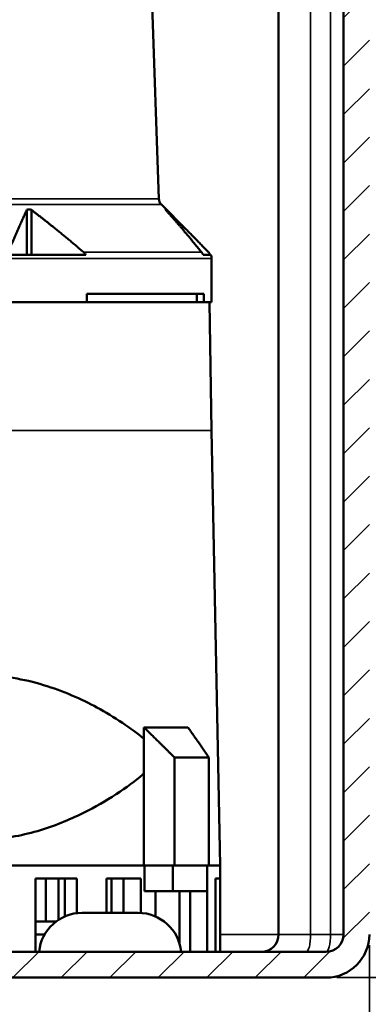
# Model space of a CAD drawing. Header units: millimetres. Extents: x 0 to 2103, y 0 to 1485.
# Tile 6 of 65: x 397 to 477, y 501 to 729. Entities that reach past the tile are written whole.
import ezdxf

# ---------------------------------------------------------------- set-up
doc = ezdxf.new("R2010")
doc.units = ezdxf.units.MM
doc.header["$LTSCALE"] = 2.5
for name, color, linetype, lineweight in [('AM_0', 7, 'Continuous', 50), ('AM_4', 7, 'Continuous', 35), ('AM_5', 7, 'Continuous', 35), ('AM_8', 7, 'Continuous', 25)]:
    doc.layers.add(name, color=color, linetype=linetype, lineweight=lineweight)
doc.styles.add('7 mm', font='arial.ttf')
doc.dimstyles.new('Schriftgröße 7', dxfattribs={"dimscale": 2.5, "dimtxt": 7, "dimasz": 2.5, "dimexe": 1.5, "dimexo": 1, "dimgap": 0.7, "dimtad": 1, "dimrnd": 1e-08, "dimtxsty": '7 mm', "dimcen": 0.09, "dimdle": 10, "dimclrd": 256, "dimclre": 256, "dimclrt": 7, "dimadec": 1, "dimazin": 2, "dimtfac": 0.357143, "dimtdec": 3, "dimtmove": 0, "dimatfit": 3, "dimfxl": 1, "dimtolj": 1, "dimtzin": 0, "dimlwd": -1, "dimlwe": -1, "dimarcsym": 0})

# ---------------------------------------------------------------- blocks, each defined once
blk = doc.blocks.new('*D58')
at = {"layer": 'AM_5', "transparency": 16777216}
for p, q in [((562.64, 687.37), (585.13, 687.37)), ((581.38, 681.12), (581.38, 513.62)), ((470.14, 507.37), (585.13, 507.37))]:
    blk.add_line(p, q, dxfattribs=at)
for points in [[(580.34, 681.12), (582.42, 681.12), (581.38, 687.37)], [(580.34, 513.62), (582.42, 513.62), (581.38, 507.37)]]:
    blk.add_solid(points, dxfattribs=at)
at = {"layer": 'Defpoints', "color": 0, "transparency": 16777216}
for p in [(560.14, 687.37), (467.64, 507.37), (581.38, 507.37)]:
    blk.add_point(p, dxfattribs=at)
at = {"layer": 'AM_5', "color": 7, "transparency": 16777216, "insert": (570.7, 582.64), "char_height": 17.5, "attachment_point": 4, "rotation": 90, "style": '7 mm'}
blk.add_mtext('\\A1;180', dxfattribs=at)
blk = doc.blocks.new('*D60')
at = {"layer": 'AM_5', "transparency": 16777216}
for p, q in [((207.64, 514.87), (207.64, 448.62)), ((477.64, 514.87), (477.64, 448.62)), ((213.89, 452.37), (471.39, 452.37))]:
    blk.add_line(p, q, dxfattribs=at)
for points in [[(213.89, 453.41), (213.89, 451.32), (207.64, 452.37)], [(471.39, 453.41), (471.39, 451.32), (477.64, 452.37)]]:
    blk.add_solid(points, dxfattribs=at)
at = {"layer": 'Defpoints', "color": 0, "transparency": 16777216}
for p in [(207.64, 517.37), (477.64, 517.37), (477.64, 452.37)]:
    blk.add_point(p, dxfattribs=at)
at = {"layer": 'AM_5', "color": 7, "transparency": 16777216, "insert": (323.18, 463.05), "char_height": 17.5, "attachment_point": 4, "style": '7 mm'}
blk.add_mtext('\\A1;270', dxfattribs=at)

msp = doc.modelspace()

# ---------------------------------------------------------------- hatches: boundary and pattern name
at = {"layer": 'AM_8'}
h = msp.add_hatch(dxfattribs=at)
h.set_pattern_fill('ANSI31', color=256, scale=63.5, style=0)
h.set_pattern_definition([(45, (0, 0), (-5.61266, 5.61266), [])])
edge = h.paths.add_edge_path()
edge.add_ellipse((455.3435, 892.3655), major_axis=(0, -3), ratio=1, start_angle=0, end_angle=70)
edge.add_line((458.1626, 891.3394), (466.9168, 915.3915))
edge.add_ellipse((469.7359, 914.3655), major_axis=(-2.8191, 1.0261), ratio=1, start_angle=290, end_angle=360, ccw=False)
edge.add_line((469.7359, 917.3655), (505.8647, 917.3655))
edge.add_ellipse((505.8647, 906.3655), major_axis=(0, 11), ratio=1, start_angle=210, end_angle=360, ccw=False)
edge.add_line((511.3647, 896.8392), (480.1353, 878.8089))
edge.add_ellipse((482.6353, 874.4787), major_axis=(-2.5, 4.3301), ratio=1, start_angle=0, end_angle=60)
edge.add_line((477.6353, 874.4787), (477.6353, 517.3655))
edge.add_ellipse((467.6353, 517.3655), major_axis=(10, 0), ratio=1, start_angle=270, end_angle=360, ccw=False)
edge.add_line((467.6353, 507.3655), (217.6353, 507.3655))
edge.add_ellipse((217.6353, 517.3655), major_axis=(0, -10), ratio=1, start_angle=270, end_angle=360, ccw=False)
edge.add_line((207.6353, 517.3655), (207.6353, 874.4787))
edge.add_ellipse((202.6353, 874.4787), major_axis=(5, 0), ratio=1, start_angle=0, end_angle=60)
edge.add_line((205.1353, 878.8089), (173.9058, 896.8392))
edge.add_ellipse((179.4058, 906.3655), major_axis=(-5.5, -9.5263), ratio=1, start_angle=210, end_angle=360, ccw=False)
edge.add_line((179.4058, 917.3655), (215.5346, 917.3655))
edge.add_ellipse((215.5346, 914.3655), major_axis=(0, 3), ratio=1, start_angle=290, end_angle=360, ccw=False)
edge.add_line((218.3537, 915.3915), (227.108, 891.3394))
edge.add_ellipse((229.9271, 892.3655), major_axis=(-2.8191, -1.0261), ratio=1, start_angle=0, end_angle=70)
edge.add_line((229.9271, 889.3655), (455.3435, 889.3655))
edge = h.paths.add_edge_path(flags=0)
edge.add_line((477.1353, 884.005), (508.3647, 902.0354))
edge.add_ellipse((505.8647, 906.3655), major_axis=(2.5, -4.3301), ratio=1, start_angle=0, end_angle=150)
edge.add_line((505.8647, 911.3655), (471.8365, 911.3655))
edge.add_line((471.8365, 911.3655), (463.8007, 889.2873))
edge.add_ellipse((455.3435, 892.3655), major_axis=(8.4572, -3.0782), ratio=1, start_angle=290, end_angle=360, ccw=False)
edge.add_line((455.3435, 883.3655), (229.9271, 883.3655))
edge.add_ellipse((229.9271, 892.3655), major_axis=(0, -9), ratio=1, start_angle=290, end_angle=360, ccw=False)
edge.add_line((221.4698, 889.2873), (213.434, 911.3655))
edge.add_line((213.434, 911.3655), (179.4058, 911.3655))
edge.add_ellipse((179.4058, 906.3655), major_axis=(0, 5), ratio=1, start_angle=0, end_angle=150)
edge.add_line((176.9058, 902.0354), (208.1353, 884.005))
edge.add_ellipse((202.6353, 874.4787), major_axis=(5.5, 9.5263), ratio=1, start_angle=300, end_angle=360, ccw=False)
edge.add_line((213.6353, 874.4787), (213.6353, 517.3655))
edge.add_ellipse((217.6353, 517.3655), major_axis=(-4, 0), ratio=1, start_angle=0, end_angle=90)
edge.add_line((217.6353, 513.3655), (467.6353, 513.3655))
edge.add_ellipse((467.6353, 517.3655), major_axis=(0, -4), ratio=1, start_angle=0, end_angle=90)
edge.add_line((471.6353, 517.3655), (471.6353, 874.4787))
edge.add_ellipse((482.6353, 874.4787), major_axis=(-11, 0), ratio=1, start_angle=300, end_angle=360, ccw=False)

# ---------------------------------------------------------------- linework, layer by layer
at = {"layer": 'AM_0'}
for p, q in [((471.6353, 517.3655), (471.6353, 874.4787)), ((456.6353, 517.3655), (456.6353, 811.3655)), ((426.3739, 760.4148), (428.9078, 687.8528)), ((398.3591, 685.2738), (398.3591, 674.8655)), ((399.4234, 685.2738), (399.4234, 674.8655)), ((429.4923, 686.5084), (435.2647, 680.7361)), ((430.5851, 685.2738), (430.5851, 685.1671)), ((393.8492, 674.8655), (412.019, 674.8655)), ((439.1419, 674.8655), (440.9556, 674.8655)), ((441.1353, 663.8655), (441.1353, 674.0371)), ((412.2285, 665.8655), (412.2285, 663.8655)), ((439.2858, 665.8655), (412.2285, 665.8655)), ((437.6712, 665.8655), (437.6712, 663.8655)), ((439.2858, 665.8655), (439.2858, 663.8655)), ((412.2285, 663.8655), (393.7742, 663.8655)), ((412.2285, 663.8655), (438.886, 663.8655)), ((438.886, 663.8655), (439.2858, 663.8655)), ((441.1353, 663.8655), (439.2858, 663.8655)), ((440.6369, 663.8655), (441.1297, 634.1455)), ((441.1297, 634.1455), (443.1353, 533.3655)), ((425.462, 558.3655), (425.462, 565.3655)), ((435.6479, 565.3655), (425.462, 565.3655)), ((425.462, 533.3655), (425.462, 558.3655)), ((432.5417, 533.3655), (432.5417, 558.3655)), ((440.5117, 558.3655), (432.5417, 558.3655)), ((440.5117, 533.3655), (440.5117, 558.3655)), ((374.2305, 533.3655), (425.462, 533.3655)), ((374.2305, 533.3655), (425.462, 533.3655)), ((432.5417, 533.3655), (425.462, 533.3655)), ((425.5565, 527.3655), (425.5565, 533.3655)), ((432.1289, 533.3655), (432.1289, 527.3655)), ((432.5417, 533.3655), (440.5117, 533.3655)), ((440.0988, 533.3655), (440.0988, 527.3655)), ((440.5117, 533.3655), (443.1353, 533.3655)), ((440.5117, 533.3655), (443.1353, 533.3655)), ((443.1353, 533.3655), (443.1353, 513.3655)), ((400.388, 530.3655), (409.9539, 530.3655)), ((400.388, 513.3655), (400.388, 530.3655)), ((402.7296, 520.3655), (402.7296, 530.3655)), ((405.6908, 520.7534), (405.6908, 530.3655)), ((407.1377, 521.5317), (407.1377, 530.3655)), ((409.9539, 530.3655), (409.9539, 522.2955)), ((416.8127, 530.3655), (424.7049, 530.3655)), ((416.8127, 522.3655), (416.8127, 530.3655)), ((417.9197, 522.3655), (417.9197, 530.3655)), ((420.6956, 522.3655), (420.6956, 530.3655)), ((424.7049, 530.3655), (424.7049, 522.3492)), ((442.0605, 530.3655), (443.1204, 530.3655)), ((442.0605, 513.3655), (442.0605, 530.3655)), ((443.1204, 530.3655), (443.1204, 513.3655)), ((425.5565, 527.3655), (432.1289, 527.3655)), ((428.1311, 521.5325), (428.1311, 527.3655)), ((440.0988, 527.3655), (432.1289, 527.3655)), ((433.6648, 527.3655), (433.6648, 515.3968)), ((436.1487, 513.3655), (436.1487, 527.3655)), ((440.0941, 527.3655), (440.0941, 513.3655)), ((405.1353, 520.3655), (400.388, 520.3655)), ((424.1353, 522.3655), (411.1353, 522.3655)), ((402.475, 517.3655), (400.388, 517.3655)), ((217.6353, 513.3655), (467.6353, 513.3655)), ((467.6353, 507.3655), (217.6353, 507.3655))]:
    msp.add_line(p, q, dxfattribs=at)
for centre, radius, start, end in [((430.9066, 687.9226), 2, 182, 225), ((439.1353, 674.0371), 2, 0, 24.469801), ((411.1353, 512.3655), 10, 90, 174.26083), ((424.1353, 512.3655), 10, 5.73917, 90), ((452.6353, 517.3655), 4, 270, 0), ((467.6353, 517.3655), 4, 270, 0), ((467.6353, 517.3655), 10, 270, 0)]:
    msp.add_arc(centre, radius, start, end, dxfattribs=at)
for points, weights in [([(394.0192, 675.4513), (396.3653, 681.0474), (398.3591, 685.2738)], [1.00063178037, 1.00645107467, 1.00084491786]), ([(399.4234, 685.2738), (404.9919, 681.0474), (411.5443, 675.4513)], [1.00084491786, 1.00645107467, 1.00063178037]), ([(438.8157, 675.4513), (434.3142, 681.0474), (430.4887, 685.2738)], [1.00063178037, 1.00645107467, 1.00084491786]), ([(430.5851, 685.2738), (435.0961, 681.0474), (440.4041, 675.4513)], [1.00084491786, 1.00645107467, 1.00063178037]), ([(425.462, 565.3655), (428.8286, 562.0632), (432.5417, 558.3655)], [1, 1.00536364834, 1.00796094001]), ([(440.5117, 558.3655), (437.9608, 562.0632), (435.6479, 565.3655)], [1.00796094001, 1.00536364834, 1])]:
    msp.add_rational_spline(points, weights, degree=2, dxfattribs=at)
for points, knots in [([(398.3591, 685.2738), (398.5048, 685.3339), (398.675, 685.3655), (399.0318, 685.3655), (399.2281, 685.3339), (399.4234, 685.2738)], [1.049172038, 1.049172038, 1.049172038, 1.049172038, 1.108375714, 1.108375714, 1.167579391, 1.167579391, 1.167579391, 1.167579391]), ([(430.4887, 685.2738), (430.4463, 685.3339), (430.4325, 685.3655), (430.4648, 685.3655), (430.5118, 685.3339), (430.5851, 685.2738)], [1.049172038, 1.049172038, 1.049172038, 1.049172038, 1.108375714, 1.108375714, 1.167579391, 1.167579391, 1.167579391, 1.167579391]), ([(411.5443, 675.4513), (411.5685, 675.4306), (411.5919, 675.4097), (411.7649, 675.2485), (411.9158, 675.0598), (412.019, 674.8655)], [1.1872862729, 1.1872862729, 1.1872862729, 1.1872862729, 1.1968521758, 1.1968521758, 1.2606070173, 1.2606070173, 1.2606070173, 1.2606070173]), ([(439.1419, 674.8655), (439.071, 675.0598), (438.9672, 675.2485), (438.8484, 675.4097), (438.8323, 675.4306), (438.8157, 675.4513)], [0.0822967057, 0.0822967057, 0.0822967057, 0.0822967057, 0.1460515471, 0.1460515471, 0.1556174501, 0.1556174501, 0.1556174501, 0.1556174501]), ([(440.4041, 675.4513), (440.4237, 675.4306), (440.4427, 675.4097), (440.5828, 675.2485), (440.7051, 675.0598), (440.7887, 674.8655)], [1.1872862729, 1.1872862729, 1.1872862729, 1.1872862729, 1.1968521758, 1.1968521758, 1.2606070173, 1.2606070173, 1.2606070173, 1.2606070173]), ([(388.4625, 577.3655), (390.6906, 577.3653), (392.9584, 577.1685), (397.5869, 576.4289), (399.9457, 575.8673), (404.5049, 574.4869), (406.7068, 573.668), (410.8585, 571.8904), (412.8084, 570.9318), (416.5342, 568.9141), (418.5611, 567.6958), (422.2845, 565.1947), (423.9949, 563.9268), (425.462, 562.6806)], [3.2830652, 3.2830652, 3.2830652, 3.2830652, 3.9628987, 3.9628987, 4.68169479, 4.68169479, 5.40049089, 5.40049089, 6.11928699, 6.11928699, 6.89956364, 6.89956364, 7.64581792, 7.64581792, 7.64581792, 7.64581792]), ([(425.4619, 554.6817), (425.1621, 554.4207), (424.8641, 554.1697), (422.7149, 552.3984), (420.5051, 550.8046), (415.7332, 547.7778), (413.1673, 546.3544), (407.574, 543.6637), (403.9366, 542.2049), (398.143, 540.6047), (396.1563, 540.1684), (392.1715, 539.5594), (390.1732, 539.3872), (388.0992, 539.3661), (387.9723, 539.3655), (387.8448, 539.3655)], [8.96177989, 8.96177989, 8.96177989, 8.96177989, 9.10822013, 9.10822013, 10.05638339, 10.05638339, 11.00454665, 11.00454665, 12.19551893, 12.19551893, 12.79100508, 12.79100508, 13.38649122, 13.38649122, 13.42514348, 13.42514348, 13.42514348, 13.42514348])]:
    msp.add_open_spline(points, degree=3, knots=knots, dxfattribs=at)
at = {"layer": 'AM_4'}
for p, q in [((464.0471, 811.3655), (464.0471, 517.3655)), ((468.6705, 517.3655), (468.6705, 811.3655)), ((367.197, 687.8528), (428.9078, 687.8528)), ((429.4923, 686.5084), (366.6342, 686.5084)), ((411.5443, 675.4513), (438.8157, 675.4513)), ((441.1353, 674.0371), (362.6353, 674.0371)), ((362.6353, 634.1455), (441.1297, 634.1455)), ((443.1353, 517.3655), (456.6353, 517.3655)), ((464.0471, 517.3655), (456.6353, 517.3655)), ((464.0471, 517.3655), (468.6705, 517.3655)), ((468.6705, 517.3655), (471.6353, 517.3655))]:
    msp.add_line(p, q, dxfattribs=at)
for centre in [(463.0118, 517.3655), (467.6353, 517.3655)]:
    msp.add_ellipse(centre, major_axis=(0, -4), ratio=0.25881905, start_param=0, end_param=1.57079633, dxfattribs=at)

# ---------------------------------------------------------------- dimensions: what is measured, and where the dimension line sits
at = {"layer": 'AM_5'}
dim = msp.add_linear_dim(base=(581.3804, 507.3655), p1=(560.1353, 687.3655), p2=(467.6353, 507.3655), angle=90, dimstyle='Schriftgröße 7', override={"dimgap": 0.7, "dimdec": 2, "dimtol": 0, "dimlim": 0, "dimtp": 0, "dimtm": 0, "dimtdec": 3, "dimtofl": 0, "dimatfit": 1}, dxfattribs=at)
dim.commit()
dim.dimension.update_dxf_attribs({"geometry": '*D58', "text_midpoint": (581.3804, 601.1155), "dimtype": 160})
dim = msp.add_linear_dim(base=(477.6353, 452.3655), p1=(207.6353, 517.3655), p2=(477.6353, 517.3655), dimstyle='Schriftgröße 7', override={"dimgap": 0.7, "dimdec": 2, "dimtol": 0, "dimlim": 0, "dimtp": 0, "dimtm": 0, "dimtdec": 3, "dimtofl": 0, "dimatfit": 1}, dxfattribs=at)
dim.commit()
dim.dimension.update_dxf_attribs({"geometry": '*D60', "text_midpoint": (342.6353, 452.3655), "dimtype": 160})

doc.saveas('drawing.dxf')
